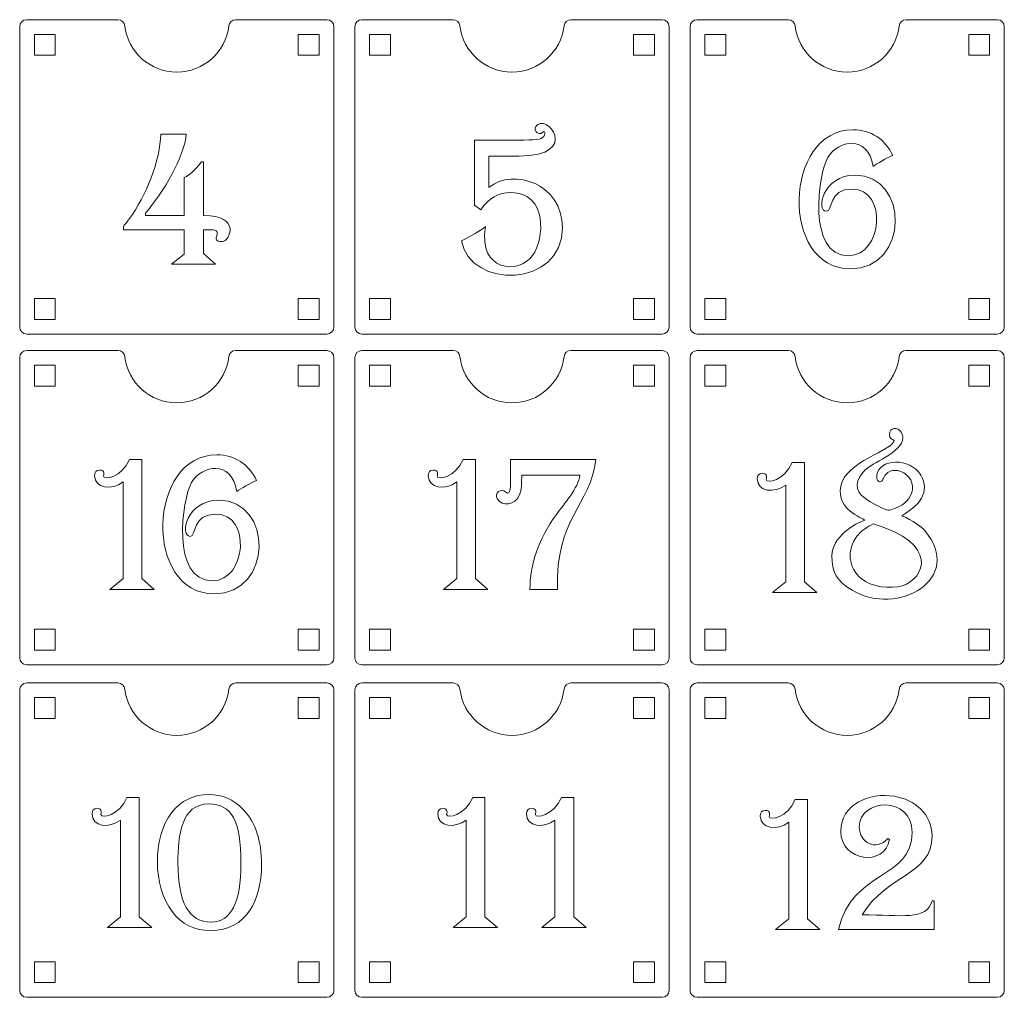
# Model space of a CAD drawing. Header units: millimetres. Extents: x -509 to 694, y -721 to 562.
# Tile 35 of 35: x 235 to 376, y 423 to 562. Entities that reach past the tile are written whole.
import ezdxf

# ---------------------------------------------------------------- set-up
doc = ezdxf.new("R2010")
doc.units = ezdxf.units.MM
doc.header["$MEASUREMENT"] = 0
doc.layers.add('Layer 1', color=7, linetype='Continuous')

msp = doc.modelspace()

# ---------------------------------------------------------------- linework, layer by layer
at = {"layer": 'Layer 1', "color": 250, "lineweight": 9}
for points, knots in [([(266.1609, 562.4855), (265.6513, 562.4855), (265.2271, 562.1083), (265.1678, 561.602), (264.7309, 557.8764), (261.5625, 554.9855), (257.7193, 554.9855), (253.8761, 554.9855), (250.7079, 557.8763), (250.2708, 561.602), (250.2114, 562.1083), (249.7874, 562.4855), (249.2777, 562.4855), (249.2777, 562.4855), (236.2194, 562.4855), (236.2194, 562.4855), (235.6691, 562.4855), (235.2194, 562.0358), (235.2194, 561.4855), (235.2194, 561.4855), (235.2194, 518.4855), (235.2194, 518.4855), (235.2194, 517.9352), (235.6686, 517.4855), (236.2194, 517.4855), (236.2194, 517.4855), (279.2193, 517.4855), (279.2193, 517.4855), (279.7701, 517.4855), (280.2193, 517.9347), (280.2193, 518.4855), (280.2193, 518.4855), (280.2193, 561.4855), (280.2193, 561.4855), (280.2193, 562.0363), (279.7694, 562.4855), (279.2193, 562.4855), (279.2193, 562.4855), (266.1609, 562.4855), (266.1609, 562.4855)], [0, 0, 0, 0, 0.07692308, 0.07692308, 0.07692308, 0.15384615, 0.15384615, 0.15384615, 0.23076923, 0.23076923, 0.23076923, 0.30769231, 0.30769231, 0.30769231, 0.38461538, 0.38461538, 0.38461538, 0.46153846, 0.46153846, 0.46153846, 0.53846154, 0.53846154, 0.53846154, 0.61538462, 0.61538462, 0.61538462, 0.69230769, 0.69230769, 0.69230769, 0.76923077, 0.76923077, 0.76923077, 0.84615385, 0.84615385, 0.84615385, 0.92307692, 0.92307692, 0.92307692, 1, 1, 1, 1]), ([(314.1608, 562.4855), (313.6512, 562.4855), (313.227, 562.1083), (313.1677, 561.602), (312.7308, 557.8764), (309.5624, 554.9855), (305.7192, 554.9855), (301.876, 554.9855), (298.7078, 557.8763), (298.2707, 561.602), (298.2113, 562.1083), (297.7873, 562.4855), (297.2776, 562.4855), (297.2776, 562.4855), (284.2193, 562.4855), (284.2193, 562.4855), (283.669, 562.4855), (283.2193, 562.0358), (283.2193, 561.4855), (283.2193, 561.4855), (283.2193, 518.4855), (283.2193, 518.4855), (283.2193, 517.9352), (283.6685, 517.4855), (284.2193, 517.4855), (284.2193, 517.4855), (327.2192, 517.4855), (327.2192, 517.4855), (327.77, 517.4855), (328.2192, 517.9347), (328.2192, 518.4855), (328.2192, 518.4855), (328.2192, 561.4855), (328.2192, 561.4855), (328.2192, 562.0363), (327.7693, 562.4855), (327.2192, 562.4855), (327.2192, 562.4855), (314.1608, 562.4855), (314.1608, 562.4855)], [0, 0, 0, 0, 0.07692308, 0.07692308, 0.07692308, 0.15384615, 0.15384615, 0.15384615, 0.23076923, 0.23076923, 0.23076923, 0.30769231, 0.30769231, 0.30769231, 0.38461538, 0.38461538, 0.38461538, 0.46153846, 0.46153846, 0.46153846, 0.53846154, 0.53846154, 0.53846154, 0.61538462, 0.61538462, 0.61538462, 0.69230769, 0.69230769, 0.69230769, 0.76923077, 0.76923077, 0.76923077, 0.84615385, 0.84615385, 0.84615385, 0.92307692, 0.92307692, 0.92307692, 1, 1, 1, 1]), ([(362.1607, 562.4855), (361.6511, 562.4855), (361.2269, 562.1083), (361.1676, 561.602), (360.7307, 557.8764), (357.5623, 554.9855), (353.7191, 554.9855), (349.8759, 554.9855), (346.7077, 557.8763), (346.2706, 561.602), (346.2112, 562.1083), (345.7872, 562.4855), (345.2775, 562.4855), (345.2775, 562.4855), (332.2192, 562.4855), (332.2192, 562.4855), (331.6689, 562.4855), (331.2192, 562.0358), (331.2192, 561.4855), (331.2192, 561.4855), (331.2192, 518.4855), (331.2192, 518.4855), (331.2192, 517.9352), (331.6684, 517.4855), (332.2192, 517.4855), (332.2192, 517.4855), (375.2191, 517.4855), (375.2191, 517.4855), (375.7699, 517.4855), (376.2191, 517.9347), (376.2191, 518.4855), (376.2191, 518.4855), (376.2191, 561.4855), (376.2191, 561.4855), (376.2191, 562.0363), (375.7692, 562.4855), (375.2191, 562.4855), (375.2191, 562.4855), (362.1607, 562.4855), (362.1607, 562.4855)], [0, 0, 0, 0, 0.07692308, 0.07692308, 0.07692308, 0.15384615, 0.15384615, 0.15384615, 0.23076923, 0.23076923, 0.23076923, 0.30769231, 0.30769231, 0.30769231, 0.38461538, 0.38461538, 0.38461538, 0.46153846, 0.46153846, 0.46153846, 0.53846154, 0.53846154, 0.53846154, 0.61538462, 0.61538462, 0.61538462, 0.69230769, 0.69230769, 0.69230769, 0.76923077, 0.76923077, 0.76923077, 0.84615385, 0.84615385, 0.84615385, 0.92307692, 0.92307692, 0.92307692, 1, 1, 1, 1]), ([(237.3194, 557.3855), (237.3194, 557.3855), (237.3194, 560.3855), (237.3194, 560.3855), (237.3194, 560.3855), (240.3194, 560.3855), (240.3194, 560.3855), (240.3194, 560.3855), (240.3194, 557.3855), (240.3194, 557.3855), (240.3194, 557.3855), (237.3194, 557.3855), (237.3194, 557.3855)], [0, 0, 0, 0, 0.25, 0.25, 0.25, 0.5, 0.5, 0.5, 0.75, 0.75, 0.75, 1, 1, 1, 1]), ([(278.1194, 557.3855), (278.1194, 557.3855), (278.1194, 560.3855), (278.1194, 560.3855), (278.1194, 560.3855), (275.1194, 560.3855), (275.1194, 560.3855), (275.1194, 560.3855), (275.1194, 557.3855), (275.1194, 557.3855), (275.1194, 557.3855), (278.1194, 557.3855), (278.1194, 557.3855)], [0, 0, 0, 0, 0.25, 0.25, 0.25, 0.5, 0.5, 0.5, 0.75, 0.75, 0.75, 1, 1, 1, 1]), ([(285.3193, 557.3855), (285.3193, 557.3855), (285.3193, 560.3855), (285.3193, 560.3855), (285.3193, 560.3855), (288.3193, 560.3855), (288.3193, 560.3855), (288.3193, 560.3855), (288.3193, 557.3855), (288.3193, 557.3855), (288.3193, 557.3855), (285.3193, 557.3855), (285.3193, 557.3855)], [0, 0, 0, 0, 0.25, 0.25, 0.25, 0.5, 0.5, 0.5, 0.75, 0.75, 0.75, 1, 1, 1, 1]), ([(326.1193, 557.3855), (326.1193, 557.3855), (326.1193, 560.3855), (326.1193, 560.3855), (326.1193, 560.3855), (323.1193, 560.3855), (323.1193, 560.3855), (323.1193, 560.3855), (323.1193, 557.3855), (323.1193, 557.3855), (323.1193, 557.3855), (326.1193, 557.3855), (326.1193, 557.3855)], [0, 0, 0, 0, 0.25, 0.25, 0.25, 0.5, 0.5, 0.5, 0.75, 0.75, 0.75, 1, 1, 1, 1]), ([(333.3192, 557.3855), (333.3192, 557.3855), (333.3192, 560.3855), (333.3192, 560.3855), (333.3192, 560.3855), (336.3192, 560.3855), (336.3192, 560.3855), (336.3192, 560.3855), (336.3192, 557.3855), (336.3192, 557.3855), (336.3192, 557.3855), (333.3192, 557.3855), (333.3192, 557.3855)], [0, 0, 0, 0, 0.25, 0.25, 0.25, 0.5, 0.5, 0.5, 0.75, 0.75, 0.75, 1, 1, 1, 1]), ([(374.1192, 557.3855), (374.1192, 557.3855), (374.1192, 560.3855), (374.1192, 560.3855), (374.1192, 560.3855), (371.1192, 560.3855), (371.1192, 560.3855), (371.1192, 560.3855), (371.1192, 557.3855), (371.1192, 557.3855), (371.1192, 557.3855), (374.1192, 557.3855), (374.1192, 557.3855)], [0, 0, 0, 0, 0.25, 0.25, 0.25, 0.5, 0.5, 0.5, 0.75, 0.75, 0.75, 1, 1, 1, 1]), ([(237.3194, 519.5855), (237.3194, 519.5855), (237.3194, 522.5855), (237.3194, 522.5855), (237.3194, 522.5855), (240.3194, 522.5855), (240.3194, 522.5855), (240.3194, 522.5855), (240.3194, 519.5855), (240.3194, 519.5855), (240.3194, 519.5855), (237.3194, 519.5855), (237.3194, 519.5855)], [0, 0, 0, 0, 0.25, 0.25, 0.25, 0.5, 0.5, 0.5, 0.75, 0.75, 0.75, 1, 1, 1, 1]), ([(278.1194, 519.5855), (278.1194, 519.5855), (278.1194, 522.5855), (278.1194, 522.5855), (278.1194, 522.5855), (275.1194, 522.5855), (275.1194, 522.5855), (275.1194, 522.5855), (275.1194, 519.5855), (275.1194, 519.5855), (275.1194, 519.5855), (278.1194, 519.5855), (278.1194, 519.5855)], [0, 0, 0, 0, 0.25, 0.25, 0.25, 0.5, 0.5, 0.5, 0.75, 0.75, 0.75, 1, 1, 1, 1]), ([(285.3193, 519.5855), (285.3193, 519.5855), (285.3193, 522.5855), (285.3193, 522.5855), (285.3193, 522.5855), (288.3193, 522.5855), (288.3193, 522.5855), (288.3193, 522.5855), (288.3193, 519.5855), (288.3193, 519.5855), (288.3193, 519.5855), (285.3193, 519.5855), (285.3193, 519.5855)], [0, 0, 0, 0, 0.25, 0.25, 0.25, 0.5, 0.5, 0.5, 0.75, 0.75, 0.75, 1, 1, 1, 1]), ([(326.1193, 519.5855), (326.1193, 519.5855), (326.1193, 522.5855), (326.1193, 522.5855), (326.1193, 522.5855), (323.1193, 522.5855), (323.1193, 522.5855), (323.1193, 522.5855), (323.1193, 519.5855), (323.1193, 519.5855), (323.1193, 519.5855), (326.1193, 519.5855), (326.1193, 519.5855)], [0, 0, 0, 0, 0.25, 0.25, 0.25, 0.5, 0.5, 0.5, 0.75, 0.75, 0.75, 1, 1, 1, 1]), ([(333.3192, 519.5855), (333.3192, 519.5855), (333.3192, 522.5855), (333.3192, 522.5855), (333.3192, 522.5855), (336.3192, 522.5855), (336.3192, 522.5855), (336.3192, 522.5855), (336.3192, 519.5855), (336.3192, 519.5855), (336.3192, 519.5855), (333.3192, 519.5855), (333.3192, 519.5855)], [0, 0, 0, 0, 0.25, 0.25, 0.25, 0.5, 0.5, 0.5, 0.75, 0.75, 0.75, 1, 1, 1, 1]), ([(374.1192, 519.5855), (374.1192, 519.5855), (374.1192, 522.5855), (374.1192, 522.5855), (374.1192, 522.5855), (371.1192, 522.5855), (371.1192, 522.5855), (371.1192, 522.5855), (371.1192, 519.5855), (371.1192, 519.5855), (371.1192, 519.5855), (374.1192, 519.5855), (374.1192, 519.5855)], [0, 0, 0, 0, 0.25, 0.25, 0.25, 0.5, 0.5, 0.5, 0.75, 0.75, 0.75, 1, 1, 1, 1]), ([(266.1609, 515.1326), (265.6513, 515.1326), (265.2271, 514.7553), (265.1678, 514.2491), (264.7309, 510.5235), (261.5625, 507.6326), (257.7193, 507.6326), (253.8761, 507.6326), (250.7079, 510.5234), (250.2708, 514.2491), (250.2114, 514.7554), (249.7874, 515.1326), (249.2777, 515.1326), (249.2777, 515.1326), (236.2194, 515.1326), (236.2194, 515.1326), (235.6691, 515.1326), (235.2194, 514.6829), (235.2194, 514.1326), (235.2194, 514.1326), (235.2194, 471.1326), (235.2194, 471.1326), (235.2194, 470.5823), (235.6686, 470.1326), (236.2194, 470.1326), (236.2194, 470.1326), (279.2193, 470.1326), (279.2193, 470.1326), (279.7701, 470.1326), (280.2193, 470.5818), (280.2193, 471.1326), (280.2193, 471.1326), (280.2193, 514.1326), (280.2193, 514.1326), (280.2193, 514.6834), (279.7694, 515.1326), (279.2193, 515.1326), (279.2193, 515.1326), (266.1609, 515.1326), (266.1609, 515.1326)], [0, 0, 0, 0, 0.07692308, 0.07692308, 0.07692308, 0.15384615, 0.15384615, 0.15384615, 0.23076923, 0.23076923, 0.23076923, 0.30769231, 0.30769231, 0.30769231, 0.38461538, 0.38461538, 0.38461538, 0.46153846, 0.46153846, 0.46153846, 0.53846154, 0.53846154, 0.53846154, 0.61538462, 0.61538462, 0.61538462, 0.69230769, 0.69230769, 0.69230769, 0.76923077, 0.76923077, 0.76923077, 0.84615385, 0.84615385, 0.84615385, 0.92307692, 0.92307692, 0.92307692, 1, 1, 1, 1]), ([(314.1608, 515.1326), (313.6512, 515.1326), (313.227, 514.7553), (313.1677, 514.2491), (312.7308, 510.5235), (309.5624, 507.6326), (305.7192, 507.6326), (301.876, 507.6326), (298.7078, 510.5234), (298.2707, 514.2491), (298.2113, 514.7554), (297.7873, 515.1326), (297.2776, 515.1326), (297.2776, 515.1326), (284.2193, 515.1326), (284.2193, 515.1326), (283.669, 515.1326), (283.2193, 514.6829), (283.2193, 514.1326), (283.2193, 514.1326), (283.2193, 471.1326), (283.2193, 471.1326), (283.2193, 470.5823), (283.6685, 470.1326), (284.2193, 470.1326), (284.2193, 470.1326), (327.2192, 470.1326), (327.2192, 470.1326), (327.77, 470.1326), (328.2192, 470.5818), (328.2192, 471.1326), (328.2192, 471.1326), (328.2192, 514.1326), (328.2192, 514.1326), (328.2192, 514.6834), (327.7693, 515.1326), (327.2192, 515.1326), (327.2192, 515.1326), (314.1608, 515.1326), (314.1608, 515.1326)], [0, 0, 0, 0, 0.07692308, 0.07692308, 0.07692308, 0.15384615, 0.15384615, 0.15384615, 0.23076923, 0.23076923, 0.23076923, 0.30769231, 0.30769231, 0.30769231, 0.38461538, 0.38461538, 0.38461538, 0.46153846, 0.46153846, 0.46153846, 0.53846154, 0.53846154, 0.53846154, 0.61538462, 0.61538462, 0.61538462, 0.69230769, 0.69230769, 0.69230769, 0.76923077, 0.76923077, 0.76923077, 0.84615385, 0.84615385, 0.84615385, 0.92307692, 0.92307692, 0.92307692, 1, 1, 1, 1]), ([(362.1607, 515.1326), (361.6511, 515.1326), (361.2269, 514.7553), (361.1676, 514.2491), (360.7307, 510.5235), (357.5623, 507.6326), (353.7191, 507.6326), (349.8759, 507.6326), (346.7077, 510.5234), (346.2706, 514.2491), (346.2112, 514.7554), (345.7872, 515.1326), (345.2775, 515.1326), (345.2775, 515.1326), (332.2192, 515.1326), (332.2192, 515.1326), (331.6689, 515.1326), (331.2192, 514.6829), (331.2192, 514.1326), (331.2192, 514.1326), (331.2192, 471.1326), (331.2192, 471.1326), (331.2192, 470.5823), (331.6684, 470.1326), (332.2192, 470.1326), (332.2192, 470.1326), (375.2191, 470.1326), (375.2191, 470.1326), (375.7699, 470.1326), (376.2191, 470.5818), (376.2191, 471.1326), (376.2191, 471.1326), (376.2191, 514.1326), (376.2191, 514.1326), (376.2191, 514.6834), (375.7692, 515.1326), (375.2191, 515.1326), (375.2191, 515.1326), (362.1607, 515.1326), (362.1607, 515.1326)], [0, 0, 0, 0, 0.07692308, 0.07692308, 0.07692308, 0.15384615, 0.15384615, 0.15384615, 0.23076923, 0.23076923, 0.23076923, 0.30769231, 0.30769231, 0.30769231, 0.38461538, 0.38461538, 0.38461538, 0.46153846, 0.46153846, 0.46153846, 0.53846154, 0.53846154, 0.53846154, 0.61538462, 0.61538462, 0.61538462, 0.69230769, 0.69230769, 0.69230769, 0.76923077, 0.76923077, 0.76923077, 0.84615385, 0.84615385, 0.84615385, 0.92307692, 0.92307692, 0.92307692, 1, 1, 1, 1]), ([(237.3194, 510.0326), (237.3194, 510.0326), (237.3194, 513.0326), (237.3194, 513.0326), (237.3194, 513.0326), (240.3194, 513.0326), (240.3194, 513.0326), (240.3194, 513.0326), (240.3194, 510.0326), (240.3194, 510.0326), (240.3194, 510.0326), (237.3194, 510.0326), (237.3194, 510.0326)], [0, 0, 0, 0, 0.25, 0.25, 0.25, 0.5, 0.5, 0.5, 0.75, 0.75, 0.75, 1, 1, 1, 1]), ([(278.1194, 510.0326), (278.1194, 510.0326), (278.1194, 513.0326), (278.1194, 513.0326), (278.1194, 513.0326), (275.1194, 513.0326), (275.1194, 513.0326), (275.1194, 513.0326), (275.1194, 510.0326), (275.1194, 510.0326), (275.1194, 510.0326), (278.1194, 510.0326), (278.1194, 510.0326)], [0, 0, 0, 0, 0.25, 0.25, 0.25, 0.5, 0.5, 0.5, 0.75, 0.75, 0.75, 1, 1, 1, 1]), ([(285.3193, 510.0326), (285.3193, 510.0326), (285.3193, 513.0326), (285.3193, 513.0326), (285.3193, 513.0326), (288.3193, 513.0326), (288.3193, 513.0326), (288.3193, 513.0326), (288.3193, 510.0326), (288.3193, 510.0326), (288.3193, 510.0326), (285.3193, 510.0326), (285.3193, 510.0326)], [0, 0, 0, 0, 0.25, 0.25, 0.25, 0.5, 0.5, 0.5, 0.75, 0.75, 0.75, 1, 1, 1, 1]), ([(326.1193, 510.0326), (326.1193, 510.0326), (326.1193, 513.0326), (326.1193, 513.0326), (326.1193, 513.0326), (323.1193, 513.0326), (323.1193, 513.0326), (323.1193, 513.0326), (323.1193, 510.0326), (323.1193, 510.0326), (323.1193, 510.0326), (326.1193, 510.0326), (326.1193, 510.0326)], [0, 0, 0, 0, 0.25, 0.25, 0.25, 0.5, 0.5, 0.5, 0.75, 0.75, 0.75, 1, 1, 1, 1]), ([(333.3192, 510.0326), (333.3192, 510.0326), (333.3192, 513.0326), (333.3192, 513.0326), (333.3192, 513.0326), (336.3192, 513.0326), (336.3192, 513.0326), (336.3192, 513.0326), (336.3192, 510.0326), (336.3192, 510.0326), (336.3192, 510.0326), (333.3192, 510.0326), (333.3192, 510.0326)], [0, 0, 0, 0, 0.25, 0.25, 0.25, 0.5, 0.5, 0.5, 0.75, 0.75, 0.75, 1, 1, 1, 1]), ([(374.1192, 510.0326), (374.1192, 510.0326), (374.1192, 513.0326), (374.1192, 513.0326), (374.1192, 513.0326), (371.1192, 513.0326), (371.1192, 513.0326), (371.1192, 513.0326), (371.1192, 510.0326), (371.1192, 510.0326), (371.1192, 510.0326), (374.1192, 510.0326), (374.1192, 510.0326)], [0, 0, 0, 0, 0.25, 0.25, 0.25, 0.5, 0.5, 0.5, 0.75, 0.75, 0.75, 1, 1, 1, 1]), ([(237.3194, 472.2326), (237.3194, 472.2326), (237.3194, 475.2326), (237.3194, 475.2326), (237.3194, 475.2326), (240.3194, 475.2326), (240.3194, 475.2326), (240.3194, 475.2326), (240.3194, 472.2326), (240.3194, 472.2326), (240.3194, 472.2326), (237.3194, 472.2326), (237.3194, 472.2326)], [0, 0, 0, 0, 0.25, 0.25, 0.25, 0.5, 0.5, 0.5, 0.75, 0.75, 0.75, 1, 1, 1, 1]), ([(278.1194, 472.2326), (278.1194, 472.2326), (278.1194, 475.2326), (278.1194, 475.2326), (278.1194, 475.2326), (275.1194, 475.2326), (275.1194, 475.2326), (275.1194, 475.2326), (275.1194, 472.2326), (275.1194, 472.2326), (275.1194, 472.2326), (278.1194, 472.2326), (278.1194, 472.2326)], [0, 0, 0, 0, 0.25, 0.25, 0.25, 0.5, 0.5, 0.5, 0.75, 0.75, 0.75, 1, 1, 1, 1]), ([(285.3193, 472.2326), (285.3193, 472.2326), (285.3193, 475.2326), (285.3193, 475.2326), (285.3193, 475.2326), (288.3193, 475.2326), (288.3193, 475.2326), (288.3193, 475.2326), (288.3193, 472.2326), (288.3193, 472.2326), (288.3193, 472.2326), (285.3193, 472.2326), (285.3193, 472.2326)], [0, 0, 0, 0, 0.25, 0.25, 0.25, 0.5, 0.5, 0.5, 0.75, 0.75, 0.75, 1, 1, 1, 1]), ([(326.1193, 472.2326), (326.1193, 472.2326), (326.1193, 475.2326), (326.1193, 475.2326), (326.1193, 475.2326), (323.1193, 475.2326), (323.1193, 475.2326), (323.1193, 475.2326), (323.1193, 472.2326), (323.1193, 472.2326), (323.1193, 472.2326), (326.1193, 472.2326), (326.1193, 472.2326)], [0, 0, 0, 0, 0.25, 0.25, 0.25, 0.5, 0.5, 0.5, 0.75, 0.75, 0.75, 1, 1, 1, 1]), ([(333.3192, 472.2326), (333.3192, 472.2326), (333.3192, 475.2326), (333.3192, 475.2326), (333.3192, 475.2326), (336.3192, 475.2326), (336.3192, 475.2326), (336.3192, 475.2326), (336.3192, 472.2326), (336.3192, 472.2326), (336.3192, 472.2326), (333.3192, 472.2326), (333.3192, 472.2326)], [0, 0, 0, 0, 0.25, 0.25, 0.25, 0.5, 0.5, 0.5, 0.75, 0.75, 0.75, 1, 1, 1, 1]), ([(374.1192, 472.2326), (374.1192, 472.2326), (374.1192, 475.2326), (374.1192, 475.2326), (374.1192, 475.2326), (371.1192, 475.2326), (371.1192, 475.2326), (371.1192, 475.2326), (371.1192, 472.2326), (371.1192, 472.2326), (371.1192, 472.2326), (374.1192, 472.2326), (374.1192, 472.2326)], [0, 0, 0, 0, 0.25, 0.25, 0.25, 0.5, 0.5, 0.5, 0.75, 0.75, 0.75, 1, 1, 1, 1]), ([(266.1609, 467.5326), (265.6513, 467.5326), (265.2271, 467.1553), (265.1678, 466.6491), (264.7309, 462.9235), (261.5625, 460.0326), (257.7193, 460.0326), (253.8761, 460.0326), (250.7079, 462.9234), (250.2708, 466.6491), (250.2114, 467.1554), (249.7874, 467.5326), (249.2777, 467.5326), (249.2777, 467.5326), (236.2194, 467.5326), (236.2194, 467.5326), (235.6691, 467.5326), (235.2194, 467.0829), (235.2194, 466.5326), (235.2194, 466.5326), (235.2194, 423.5326), (235.2194, 423.5326), (235.2194, 422.9823), (235.6686, 422.5326), (236.2194, 422.5326), (236.2194, 422.5326), (279.2193, 422.5326), (279.2193, 422.5326), (279.7701, 422.5326), (280.2193, 422.9818), (280.2193, 423.5326), (280.2193, 423.5326), (280.2193, 466.5326), (280.2193, 466.5326), (280.2193, 467.0834), (279.7694, 467.5326), (279.2193, 467.5326), (279.2193, 467.5326), (266.1609, 467.5326), (266.1609, 467.5326)], [0, 0, 0, 0, 0.07692308, 0.07692308, 0.07692308, 0.15384615, 0.15384615, 0.15384615, 0.23076923, 0.23076923, 0.23076923, 0.30769231, 0.30769231, 0.30769231, 0.38461538, 0.38461538, 0.38461538, 0.46153846, 0.46153846, 0.46153846, 0.53846154, 0.53846154, 0.53846154, 0.61538462, 0.61538462, 0.61538462, 0.69230769, 0.69230769, 0.69230769, 0.76923077, 0.76923077, 0.76923077, 0.84615385, 0.84615385, 0.84615385, 0.92307692, 0.92307692, 0.92307692, 1, 1, 1, 1]), ([(314.1608, 467.5326), (313.6512, 467.5326), (313.227, 467.1553), (313.1677, 466.6491), (312.7308, 462.9235), (309.5624, 460.0326), (305.7192, 460.0326), (301.876, 460.0326), (298.7078, 462.9234), (298.2707, 466.6491), (298.2113, 467.1554), (297.7873, 467.5326), (297.2776, 467.5326), (297.2776, 467.5326), (284.2193, 467.5326), (284.2193, 467.5326), (283.669, 467.5326), (283.2193, 467.0829), (283.2193, 466.5326), (283.2193, 466.5326), (283.2193, 423.5326), (283.2193, 423.5326), (283.2193, 422.9823), (283.6685, 422.5326), (284.2193, 422.5326), (284.2193, 422.5326), (327.2192, 422.5326), (327.2192, 422.5326), (327.77, 422.5326), (328.2192, 422.9818), (328.2192, 423.5326), (328.2192, 423.5326), (328.2192, 466.5326), (328.2192, 466.5326), (328.2192, 467.0834), (327.7693, 467.5326), (327.2192, 467.5326), (327.2192, 467.5326), (314.1608, 467.5326), (314.1608, 467.5326)], [0, 0, 0, 0, 0.07692308, 0.07692308, 0.07692308, 0.15384615, 0.15384615, 0.15384615, 0.23076923, 0.23076923, 0.23076923, 0.30769231, 0.30769231, 0.30769231, 0.38461538, 0.38461538, 0.38461538, 0.46153846, 0.46153846, 0.46153846, 0.53846154, 0.53846154, 0.53846154, 0.61538462, 0.61538462, 0.61538462, 0.69230769, 0.69230769, 0.69230769, 0.76923077, 0.76923077, 0.76923077, 0.84615385, 0.84615385, 0.84615385, 0.92307692, 0.92307692, 0.92307692, 1, 1, 1, 1]), ([(362.1607, 467.5326), (361.6511, 467.5326), (361.2269, 467.1553), (361.1676, 466.6491), (360.7307, 462.9235), (357.5623, 460.0326), (353.7191, 460.0326), (349.8759, 460.0326), (346.7077, 462.9234), (346.2706, 466.6491), (346.2112, 467.1554), (345.7872, 467.5326), (345.2775, 467.5326), (345.2775, 467.5326), (332.2192, 467.5326), (332.2192, 467.5326), (331.6689, 467.5326), (331.2192, 467.0829), (331.2192, 466.5326), (331.2192, 466.5326), (331.2192, 423.5326), (331.2192, 423.5326), (331.2192, 422.9823), (331.6684, 422.5326), (332.2192, 422.5326), (332.2192, 422.5326), (375.2191, 422.5326), (375.2191, 422.5326), (375.7699, 422.5326), (376.2191, 422.9818), (376.2191, 423.5326), (376.2191, 423.5326), (376.2191, 466.5326), (376.2191, 466.5326), (376.2191, 467.0834), (375.7692, 467.5326), (375.2191, 467.5326), (375.2191, 467.5326), (362.1607, 467.5326), (362.1607, 467.5326)], [0, 0, 0, 0, 0.07692308, 0.07692308, 0.07692308, 0.15384615, 0.15384615, 0.15384615, 0.23076923, 0.23076923, 0.23076923, 0.30769231, 0.30769231, 0.30769231, 0.38461538, 0.38461538, 0.38461538, 0.46153846, 0.46153846, 0.46153846, 0.53846154, 0.53846154, 0.53846154, 0.61538462, 0.61538462, 0.61538462, 0.69230769, 0.69230769, 0.69230769, 0.76923077, 0.76923077, 0.76923077, 0.84615385, 0.84615385, 0.84615385, 0.92307692, 0.92307692, 0.92307692, 1, 1, 1, 1]), ([(237.3194, 462.4326), (237.3194, 462.4326), (237.3194, 465.4326), (237.3194, 465.4326), (237.3194, 465.4326), (240.3194, 465.4326), (240.3194, 465.4326), (240.3194, 465.4326), (240.3194, 462.4326), (240.3194, 462.4326), (240.3194, 462.4326), (237.3194, 462.4326), (237.3194, 462.4326)], [0, 0, 0, 0, 0.25, 0.25, 0.25, 0.5, 0.5, 0.5, 0.75, 0.75, 0.75, 1, 1, 1, 1]), ([(278.1194, 462.4326), (278.1194, 462.4326), (278.1194, 465.4326), (278.1194, 465.4326), (278.1194, 465.4326), (275.1194, 465.4326), (275.1194, 465.4326), (275.1194, 465.4326), (275.1194, 462.4326), (275.1194, 462.4326), (275.1194, 462.4326), (278.1194, 462.4326), (278.1194, 462.4326)], [0, 0, 0, 0, 0.25, 0.25, 0.25, 0.5, 0.5, 0.5, 0.75, 0.75, 0.75, 1, 1, 1, 1]), ([(285.3193, 462.4326), (285.3193, 462.4326), (285.3193, 465.4326), (285.3193, 465.4326), (285.3193, 465.4326), (288.3193, 465.4326), (288.3193, 465.4326), (288.3193, 465.4326), (288.3193, 462.4326), (288.3193, 462.4326), (288.3193, 462.4326), (285.3193, 462.4326), (285.3193, 462.4326)], [0, 0, 0, 0, 0.25, 0.25, 0.25, 0.5, 0.5, 0.5, 0.75, 0.75, 0.75, 1, 1, 1, 1]), ([(326.1193, 462.4326), (326.1193, 462.4326), (326.1193, 465.4326), (326.1193, 465.4326), (326.1193, 465.4326), (323.1193, 465.4326), (323.1193, 465.4326), (323.1193, 465.4326), (323.1193, 462.4326), (323.1193, 462.4326), (323.1193, 462.4326), (326.1193, 462.4326), (326.1193, 462.4326)], [0, 0, 0, 0, 0.25, 0.25, 0.25, 0.5, 0.5, 0.5, 0.75, 0.75, 0.75, 1, 1, 1, 1]), ([(333.3192, 462.4326), (333.3192, 462.4326), (333.3192, 465.4326), (333.3192, 465.4326), (333.3192, 465.4326), (336.3192, 465.4326), (336.3192, 465.4326), (336.3192, 465.4326), (336.3192, 462.4326), (336.3192, 462.4326), (336.3192, 462.4326), (333.3192, 462.4326), (333.3192, 462.4326)], [0, 0, 0, 0, 0.25, 0.25, 0.25, 0.5, 0.5, 0.5, 0.75, 0.75, 0.75, 1, 1, 1, 1]), ([(374.1192, 462.4326), (374.1192, 462.4326), (374.1192, 465.4326), (374.1192, 465.4326), (374.1192, 465.4326), (371.1192, 465.4326), (371.1192, 465.4326), (371.1192, 465.4326), (371.1192, 462.4326), (371.1192, 462.4326), (371.1192, 462.4326), (374.1192, 462.4326), (374.1192, 462.4326)], [0, 0, 0, 0, 0.25, 0.25, 0.25, 0.5, 0.5, 0.5, 0.75, 0.75, 0.75, 1, 1, 1, 1]), ([(237.3194, 424.6326), (237.3194, 424.6326), (237.3194, 427.6326), (237.3194, 427.6326), (237.3194, 427.6326), (240.3194, 427.6326), (240.3194, 427.6326), (240.3194, 427.6326), (240.3194, 424.6326), (240.3194, 424.6326), (240.3194, 424.6326), (237.3194, 424.6326), (237.3194, 424.6326)], [0, 0, 0, 0, 0.25, 0.25, 0.25, 0.5, 0.5, 0.5, 0.75, 0.75, 0.75, 1, 1, 1, 1]), ([(278.1194, 424.6326), (278.1194, 424.6326), (278.1194, 427.6326), (278.1194, 427.6326), (278.1194, 427.6326), (275.1194, 427.6326), (275.1194, 427.6326), (275.1194, 427.6326), (275.1194, 424.6326), (275.1194, 424.6326), (275.1194, 424.6326), (278.1194, 424.6326), (278.1194, 424.6326)], [0, 0, 0, 0, 0.25, 0.25, 0.25, 0.5, 0.5, 0.5, 0.75, 0.75, 0.75, 1, 1, 1, 1]), ([(285.3193, 424.6326), (285.3193, 424.6326), (285.3193, 427.6326), (285.3193, 427.6326), (285.3193, 427.6326), (288.3193, 427.6326), (288.3193, 427.6326), (288.3193, 427.6326), (288.3193, 424.6326), (288.3193, 424.6326), (288.3193, 424.6326), (285.3193, 424.6326), (285.3193, 424.6326)], [0, 0, 0, 0, 0.25, 0.25, 0.25, 0.5, 0.5, 0.5, 0.75, 0.75, 0.75, 1, 1, 1, 1]), ([(326.1193, 424.6326), (326.1193, 424.6326), (326.1193, 427.6326), (326.1193, 427.6326), (326.1193, 427.6326), (323.1193, 427.6326), (323.1193, 427.6326), (323.1193, 427.6326), (323.1193, 424.6326), (323.1193, 424.6326), (323.1193, 424.6326), (326.1193, 424.6326), (326.1193, 424.6326)], [0, 0, 0, 0, 0.25, 0.25, 0.25, 0.5, 0.5, 0.5, 0.75, 0.75, 0.75, 1, 1, 1, 1]), ([(333.3192, 424.6326), (333.3192, 424.6326), (333.3192, 427.6326), (333.3192, 427.6326), (333.3192, 427.6326), (336.3192, 427.6326), (336.3192, 427.6326), (336.3192, 427.6326), (336.3192, 424.6326), (336.3192, 424.6326), (336.3192, 424.6326), (333.3192, 424.6326), (333.3192, 424.6326)], [0, 0, 0, 0, 0.25, 0.25, 0.25, 0.5, 0.5, 0.5, 0.75, 0.75, 0.75, 1, 1, 1, 1]), ([(374.1192, 424.6326), (374.1192, 424.6326), (374.1192, 427.6326), (374.1192, 427.6326), (374.1192, 427.6326), (371.1192, 427.6326), (371.1192, 427.6326), (371.1192, 427.6326), (371.1192, 424.6326), (371.1192, 424.6326), (371.1192, 424.6326), (374.1192, 424.6326), (374.1192, 424.6326)], [0, 0, 0, 0, 0.25, 0.25, 0.25, 0.5, 0.5, 0.5, 0.75, 0.75, 0.75, 1, 1, 1, 1])]:
    msp.add_open_spline(points, degree=3, knots=knots, dxfattribs=at)
at = {"layer": 'Layer 1', "color": 124, "lineweight": 9}
for points, knots in [([(312.9439, 532.7298), (312.9439, 524.0175), (299.6657, 523.9483), (298.4946, 530.8143), (300.094, 531.656), (300.9899, 532.1044), (301.9234, 532.8605), (300.8088, 526.4065), (306.6942, 525.9836), (308.6755, 528.7178), (310.3642, 531.0482), (310.8476, 537.736), (305.5634, 537.736), (303.7937, 537.736), (302.3659, 536.983), (301.2799, 535.2887), (301.2799, 535.2887), (300.3347, 535.9229), (300.3347, 535.9229), (300.3347, 535.9229), (300.3347, 545.2535), (300.3347, 545.2535), (301.2282, 545.2535), (308.9408, 545.0846), (309.8744, 545.4647), (310.5225, 545.7285), (310.6125, 546.811), (310.1559, 546.3747), (309.5359, 545.7821), (308.7477, 546.6395), (309.1201, 547.1845), (310.6297, 549.394), (315.7325, 542.9609), (306.6997, 542.9609), (306.6997, 542.9609), (302.3948, 542.9609), (302.3948, 542.9609), (302.3948, 542.9609), (302.3948, 538.4722), (302.3948, 538.4722), (305.9859, 541.3302), (312.9439, 538.9791), (312.9439, 532.7298)], [0, 0, 0, 0, 0.07142857, 0.07142857, 0.07142857, 0.14285714, 0.14285714, 0.14285714, 0.21428571, 0.21428571, 0.21428571, 0.28571429, 0.28571429, 0.28571429, 0.35714286, 0.35714286, 0.35714286, 0.42857143, 0.42857143, 0.42857143, 0.5, 0.5, 0.5, 0.57142857, 0.57142857, 0.57142857, 0.64285714, 0.64285714, 0.64285714, 0.71428571, 0.71428571, 0.71428571, 0.78571429, 0.78571429, 0.78571429, 0.85714286, 0.85714286, 0.85714286, 0.92857143, 0.92857143, 0.92857143, 1, 1, 1, 1]), ([(259.0698, 546.0826), (258.8233, 542.8742), (255.7172, 537.6672), (253.3297, 534.9238), (253.2023, 534.7767), (253.2392, 534.8505), (253.2392, 534.4513), (254.9637, 534.4513), (255.4747, 534.4513), (258.7782, 534.4513), (258.7782, 534.4513), (258.7782, 539.8786), (258.7782, 539.8786), (259.5704, 540.1757), (260.8958, 541.5908), (261.2468, 542.1611), (261.2468, 542.1611), (261.5233, 542.1611), (261.5233, 542.1611), (261.5233, 542.1611), (261.5233, 534.4513), (261.5233, 534.4513), (267.0749, 534.4698), (265.2209, 530.7284), (264.2784, 530.7284), (262.0412, 530.7284), (264.8314, 532.4176), (262.5388, 532.4176), (262.5388, 532.4176), (261.5233, 532.4176), (261.5233, 532.4176), (261.5233, 532.4176), (261.5233, 529.024), (261.5233, 529.024), (261.5233, 529.024), (263.2578, 527.4705), (263.2578, 527.4705), (263.2578, 527.4705), (256.9633, 527.4705), (256.9633, 527.4705), (256.9633, 527.4705), (258.7782, 528.9335), (258.7782, 528.9335), (258.7782, 534.5999), (258.7782, 529.0435), (258.7782, 532.4176), (258.7782, 532.4176), (250.0906, 532.4176), (250.0906, 532.4176), (250.0906, 533.2183), (250.086, 532.8168), (250.9571, 534.0104), (253.2215, 537.1135), (255.4097, 542.4446), (255.4097, 546.0826), (255.4097, 546.0826), (259.0698, 546.0826), (259.0698, 546.0826)], [0, 0, 0, 0, 0.05263158, 0.05263158, 0.05263158, 0.10526316, 0.10526316, 0.10526316, 0.15789474, 0.15789474, 0.15789474, 0.21052632, 0.21052632, 0.21052632, 0.26315789, 0.26315789, 0.26315789, 0.31578947, 0.31578947, 0.31578947, 0.36842105, 0.36842105, 0.36842105, 0.42105263, 0.42105263, 0.42105263, 0.47368421, 0.47368421, 0.47368421, 0.52631579, 0.52631579, 0.52631579, 0.57894737, 0.57894737, 0.57894737, 0.63157895, 0.63157895, 0.63157895, 0.68421053, 0.68421053, 0.68421053, 0.73684211, 0.73684211, 0.73684211, 0.78947368, 0.78947368, 0.78947368, 0.84210526, 0.84210526, 0.84210526, 0.89473684, 0.89473684, 0.89473684, 0.94736842, 0.94736842, 0.94736842, 1, 1, 1, 1]), ([(357.4342, 541.4917), (356.6569, 546.1268), (352.3762, 545.2286), (350.9436, 542.7617), (349.5768, 540.408), (347.9264, 528.7007), (353.9149, 528.7007), (358.8454, 528.7007), (359.5236, 538.2454), (354.4126, 538.2454), (350.9931, 538.2454), (351.6654, 535.0564), (350.7475, 535.0564), (349.2147, 535.0564), (350.1884, 540.2448), (354.84, 540.2448), (362.6065, 540.2448), (362.6701, 526.8212), (354.1663, 526.8212), (344.0837, 526.8212), (344.5638, 546.7319), (354.5735, 546.7319), (357.1104, 546.7319), (359.1939, 545.3506), (360.2446, 543.0452), (359.3519, 542.6759), (357.9934, 541.8977), (357.4342, 541.4917)], [0, 0, 0, 0, 0.11111111, 0.11111111, 0.11111111, 0.22222222, 0.22222222, 0.22222222, 0.33333333, 0.33333333, 0.33333333, 0.44444444, 0.44444444, 0.44444444, 0.55555556, 0.55555556, 0.55555556, 0.66666667, 0.66666667, 0.66666667, 0.77777778, 0.77777778, 0.77777778, 0.88888889, 0.88888889, 0.88888889, 1, 1, 1, 1]), ([(359.782, 503.0735), (359.782, 502.5292), (360.1087, 502.4287), (360.4538, 502.2459), (360.3387, 500.8633), (353.4021, 499.2245), (352.797, 495.6871), (352.2098, 492.2537), (355.779, 491.2424), (356.2682, 490.8167), (354.9226, 490.503), (351.5143, 488.3776), (351.5143, 485.7485), (351.5143, 483.3771), (352.263, 482.0971), (354.4242, 480.8002), (360.8883, 476.9211), (370.6135, 482.4412), (364.8308, 489.3534), (364.1913, 490.1179), (362.1162, 491.385), (361.4872, 491.4373), (361.637, 491.642), (364.9835, 493.1818), (364.7886, 495.6171), (364.513, 499.0593), (360.2286, 500.0648), (358.4509, 498.3031), (357.6576, 497.517), (357.9344, 496.3504), (358.3351, 496.3504), (358.9124, 496.3504), (358.794, 496.884), (359.2788, 497.4228), (359.9284, 498.1448), (361.0891, 498.2005), (362.2498, 497.3039), (363.5185, 496.3239), (363.571, 493.6386), (360.5391, 492.5156), (360.0706, 492.3421), (359.8636, 492.184), (359.5207, 492.2829), (358.5089, 492.5749), (356.5174, 493.6147), (355.7366, 494.422), (354.5834, 495.6144), (355.2334, 497.2873), (356.8143, 498.4413), (358.1087, 499.3862), (362.8546, 501.2471), (361.4167, 503.4683), (360.954, 504.183), (359.782, 504.1888), (359.782, 503.0735)], [0, 0, 0, 0, 0.05555556, 0.05555556, 0.05555556, 0.11111111, 0.11111111, 0.11111111, 0.16666667, 0.16666667, 0.16666667, 0.22222222, 0.22222222, 0.22222222, 0.27777778, 0.27777778, 0.27777778, 0.33333333, 0.33333333, 0.33333333, 0.38888889, 0.38888889, 0.38888889, 0.44444444, 0.44444444, 0.44444444, 0.5, 0.5, 0.5, 0.55555556, 0.55555556, 0.55555556, 0.61111111, 0.61111111, 0.61111111, 0.66666667, 0.66666667, 0.66666667, 0.72222222, 0.72222222, 0.72222222, 0.77777778, 0.77777778, 0.77777778, 0.83333333, 0.83333333, 0.83333333, 0.88888889, 0.88888889, 0.88888889, 0.94444444, 0.94444444, 0.94444444, 1, 1, 1, 1]), ([(252.7013, 499.5475), (252.7013, 499.5475), (252.7013, 482.4688), (252.7013, 482.4688), (252.7013, 482.4688), (254.4961, 480.9354), (254.4961, 480.9354), (254.4961, 480.9354), (248.1463, 480.9354), (248.1463, 480.9354), (248.1463, 480.9354), (250.0165, 482.4688), (250.0165, 482.4688), (250.0165, 493.6781), (250.0165, 494.6445), (250.0165, 496.3039), (248.3843, 495.0887), (245.9442, 495.3614), (245.9442, 497.2043), (245.9442, 497.702), (246.1755, 497.989), (246.643, 498.0091), (247.5326, 498.0496), (247.2101, 497.1621), (247.2111, 497.1293), (247.2405, 496.5125), (249.8775, 496.9508), (250.9466, 499.5475), (250.9466, 499.5475), (252.7013, 499.5475), (252.7013, 499.5475)], [0, 0, 0, 0, 0.1, 0.1, 0.1, 0.2, 0.2, 0.2, 0.3, 0.3, 0.3, 0.4, 0.4, 0.4, 0.5, 0.5, 0.5, 0.6, 0.6, 0.6, 0.7, 0.7, 0.7, 0.8, 0.8, 0.8, 0.9, 0.9, 0.9, 1, 1, 1, 1]), ([(266.3221, 494.9566), (265.5448, 499.5917), (261.2641, 498.6935), (259.8315, 496.2265), (258.4647, 493.873), (256.8143, 482.1656), (262.8028, 482.1656), (267.7333, 482.1656), (268.4115, 491.7103), (263.3005, 491.7103), (259.8809, 491.7103), (260.5534, 488.5212), (259.6355, 488.5212), (258.1025, 488.5212), (259.0763, 493.7097), (263.7279, 493.7097), (271.4944, 493.7097), (271.558, 480.2861), (263.0542, 480.2861), (252.9716, 480.2861), (253.4517, 500.1968), (263.4614, 500.1968), (265.9983, 500.1968), (268.0818, 498.8155), (269.1325, 496.5101), (268.2399, 496.1408), (266.8813, 495.3627), (266.3221, 494.9566)], [0, 0, 0, 0, 0.11111111, 0.11111111, 0.11111111, 0.22222222, 0.22222222, 0.22222222, 0.33333333, 0.33333333, 0.33333333, 0.44444444, 0.44444444, 0.44444444, 0.55555556, 0.55555556, 0.55555556, 0.66666667, 0.66666667, 0.66666667, 0.77777778, 0.77777778, 0.77777778, 0.88888889, 0.88888889, 0.88888889, 1, 1, 1, 1]), ([(300.4829, 499.5475), (300.4829, 499.5475), (300.4829, 482.4688), (300.4829, 482.4688), (300.4829, 482.4688), (302.2777, 480.9354), (302.2777, 480.9354), (302.2777, 480.9354), (295.9279, 480.9354), (295.9279, 480.9354), (295.9279, 480.9354), (297.7981, 482.4688), (297.7981, 482.4688), (297.7981, 493.6781), (297.7981, 494.6445), (297.7981, 496.3039), (296.1659, 495.0887), (293.7258, 495.3614), (293.7258, 497.2043), (293.7258, 497.702), (293.9571, 497.989), (294.4246, 498.0091), (295.3142, 498.0496), (294.9917, 497.1621), (294.9927, 497.1293), (295.0221, 496.5125), (297.6591, 496.9508), (298.7282, 499.5475), (298.7282, 499.5475), (300.4829, 499.5475), (300.4829, 499.5475)], [0, 0, 0, 0, 0.1, 0.1, 0.1, 0.2, 0.2, 0.2, 0.3, 0.3, 0.3, 0.4, 0.4, 0.4, 0.5, 0.5, 0.5, 0.6, 0.6, 0.6, 0.7, 0.7, 0.7, 0.8, 0.8, 0.8, 0.9, 0.9, 0.9, 1, 1, 1, 1]), ([(315.4536, 497.2851), (315.4536, 497.2851), (307.1097, 497.2851), (307.1097, 497.2851), (307.1097, 496.2544), (307.0826, 495.1768), (306.7908, 494.4501), (306.1859, 492.9444), (304.2707, 492.7562), (303.6331, 493.858), (303.1687, 494.6609), (304.1041, 495.5748), (304.8521, 494.8316), (305.5659, 494.1224), (305.4958, 496.121), (305.5007, 496.6466), (305.5007, 496.6466), (305.5007, 499.5475), (305.5007, 499.5475), (305.5007, 499.5475), (317.7127, 499.5475), (317.7127, 499.5475), (316.9351, 492.796), (311.8938, 491.1519), (312.2326, 480.9354), (312.2326, 480.9354), (308.2859, 480.9354), (308.2859, 480.9354), (308.2859, 484.3777), (309.534, 488.2165), (312.0701, 491.6693), (313.1492, 493.1385), (315.2322, 495.4566), (315.4536, 497.2851)], [0, 0, 0, 0, 0.09090909, 0.09090909, 0.09090909, 0.18181818, 0.18181818, 0.18181818, 0.27272727, 0.27272727, 0.27272727, 0.36363636, 0.36363636, 0.36363636, 0.45454545, 0.45454545, 0.45454545, 0.54545455, 0.54545455, 0.54545455, 0.63636364, 0.63636364, 0.63636364, 0.72727273, 0.72727273, 0.72727273, 0.81818182, 0.81818182, 0.81818182, 0.90909091, 0.90909091, 0.90909091, 1, 1, 1, 1]), ([(347.5987, 499.0892), (347.5987, 499.0892), (347.5987, 482.0105), (347.5987, 482.0105), (347.5987, 482.0105), (349.3935, 480.4771), (349.3935, 480.4771), (349.3935, 480.4771), (343.0437, 480.4771), (343.0437, 480.4771), (343.0437, 480.4771), (344.9139, 482.0105), (344.9139, 482.0105), (344.9139, 493.2198), (344.9139, 494.1862), (344.9139, 495.8456), (343.2817, 494.6304), (340.8416, 494.9031), (340.8416, 496.746), (340.8416, 497.2437), (341.0729, 497.5307), (341.5404, 497.5508), (342.43, 497.5913), (342.1075, 496.7038), (342.1085, 496.671), (342.1379, 496.0542), (344.7749, 496.4925), (345.844, 499.0892), (345.844, 499.0892), (347.5987, 499.0892), (347.5987, 499.0892)], [0, 0, 0, 0, 0.1, 0.1, 0.1, 0.2, 0.2, 0.2, 0.3, 0.3, 0.3, 0.4, 0.4, 0.4, 0.5, 0.5, 0.5, 0.6, 0.6, 0.6, 0.7, 0.7, 0.7, 0.8, 0.8, 0.8, 0.9, 0.9, 0.9, 1, 1, 1, 1]), ([(357.488, 490.3204), (366.9505, 487.4711), (364.8568, 482.4901), (361.6204, 481.4619), (359.9678, 480.9369), (357.1943, 481.2486), (355.7243, 482.4655), (353.8272, 484.0362), (353.6559, 486.6142), (355.1182, 488.5378), (355.7574, 489.3785), (356.6228, 489.8494), (357.488, 490.3204)], [0, 0, 0, 0, 0.25, 0.25, 0.25, 0.5, 0.5, 0.5, 0.75, 0.75, 0.75, 1, 1, 1, 1]), ([(262.3422, 451.567), (264.2074, 451.567), (265.8313, 450.8582), (267.2038, 449.4354), (268.9736, 447.6254), (269.8584, 444.9658), (269.8584, 441.4566), (269.8584, 436.5094), (267.702, 432.0802), (262.5634, 432.0802), (260.2708, 432.0802), (258.4307, 432.9902), (257.0431, 434.8051), (254.3006, 438.3858), (254.189, 445.3402), (256.9778, 448.9527), (258.3201, 450.6973), (260.1099, 451.567), (262.3422, 451.567)], [0, 0, 0, 0, 0.16666667, 0.16666667, 0.16666667, 0.33333333, 0.33333333, 0.33333333, 0.5, 0.5, 0.5, 0.66666667, 0.66666667, 0.66666667, 0.83333333, 0.83333333, 0.83333333, 1, 1, 1, 1]), ([(366.1667, 436.3484), (366.1667, 436.3484), (366.1667, 432.2157), (366.1667, 432.2157), (366.1667, 432.2157), (352.4665, 432.2157), (352.4665, 432.2157), (354.3812, 440.7371), (363.0295, 439.4153), (363.0295, 446.1321), (363.0295, 451.483), (355.458, 451.0277), (355.458, 446.9063), (355.458, 444.6495), (357.8009, 443.4243), (359.5554, 445.2573), (359.5554, 445.2573), (359.7867, 445.1215), (359.7867, 445.1215), (359.1425, 441.1784), (352.8034, 441.9354), (352.8034, 446.2879), (352.8034, 450.1621), (356.9042, 451.9316), (360.5102, 451.3094), (363.3398, 450.8211), (365.865, 448.7776), (365.865, 445.6745), (365.865, 439.8794), (359.4232, 440.262), (355.863, 434.3273), (361.452, 434.3273), (365.1383, 433.4891), (365.8701, 436.3484), (365.8701, 436.3484), (366.1667, 436.3484), (366.1667, 436.3484)], [0, 0, 0, 0, 0.08333333, 0.08333333, 0.08333333, 0.16666667, 0.16666667, 0.16666667, 0.25, 0.25, 0.25, 0.33333333, 0.33333333, 0.33333333, 0.41666667, 0.41666667, 0.41666667, 0.5, 0.5, 0.5, 0.58333333, 0.58333333, 0.58333333, 0.66666667, 0.66666667, 0.66666667, 0.75, 0.75, 0.75, 0.83333333, 0.83333333, 0.83333333, 0.91666667, 0.91666667, 0.91666667, 1, 1, 1, 1]), ([(252.3375, 451.1297), (252.3375, 451.1297), (252.3375, 434.051), (252.3375, 434.051), (252.3375, 434.051), (254.1323, 432.5176), (254.1323, 432.5176), (254.1323, 432.5176), (247.7825, 432.5176), (247.7825, 432.5176), (247.7825, 432.5176), (249.6527, 434.051), (249.6527, 434.051), (249.6527, 445.2603), (249.6527, 446.2267), (249.6527, 447.8861), (248.0205, 446.6709), (245.5804, 446.9436), (245.5804, 448.7865), (245.5804, 449.2842), (245.8117, 449.5712), (246.2792, 449.5913), (247.1688, 449.6318), (246.8463, 448.7443), (246.8473, 448.7115), (246.8767, 448.0947), (249.5137, 448.533), (250.5828, 451.1297), (250.5828, 451.1297), (252.3375, 451.1297), (252.3375, 451.1297)], [0, 0, 0, 0, 0.1, 0.1, 0.1, 0.2, 0.2, 0.2, 0.3, 0.3, 0.3, 0.4, 0.4, 0.4, 0.5, 0.5, 0.5, 0.6, 0.6, 0.6, 0.7, 0.7, 0.7, 0.8, 0.8, 0.8, 0.9, 0.9, 0.9, 1, 1, 1, 1]), ([(262.2919, 450.2096), (258.3467, 450.2096), (257.8827, 445.7631), (257.8827, 441.7432), (257.8827, 436.1072), (259.4714, 433.2868), (262.6438, 433.2868), (265.4844, 433.2868), (266.9022, 436.0922), (266.9022, 441.6979), (266.9022, 444.7698), (266.5503, 446.9568), (265.8464, 448.2589), (265.1375, 449.561), (263.956, 450.2096), (262.2919, 450.2096)], [0, 0, 0, 0, 0.2, 0.2, 0.2, 0.4, 0.4, 0.4, 0.6, 0.6, 0.6, 0.8, 0.8, 0.8, 1, 1, 1, 1]), ([(301.8491, 451.1297), (301.8491, 451.1297), (301.8491, 434.051), (301.8491, 434.051), (301.8491, 434.051), (303.6439, 432.5176), (303.6439, 432.5176), (303.6439, 432.5176), (297.2941, 432.5176), (297.2941, 432.5176), (297.2941, 432.5176), (299.1643, 434.051), (299.1643, 434.051), (299.1643, 445.2603), (299.1643, 446.2267), (299.1643, 447.8861), (297.5321, 446.6709), (295.092, 446.9436), (295.092, 448.7865), (295.092, 449.2842), (295.3233, 449.5712), (295.7908, 449.5913), (296.6804, 449.6318), (296.3579, 448.7443), (296.3589, 448.7115), (296.3883, 448.0947), (299.0253, 448.533), (300.0944, 451.1297), (300.0944, 451.1297), (301.8491, 451.1297), (301.8491, 451.1297)], [0, 0, 0, 0, 0.1, 0.1, 0.1, 0.2, 0.2, 0.2, 0.3, 0.3, 0.3, 0.4, 0.4, 0.4, 0.5, 0.5, 0.5, 0.6, 0.6, 0.6, 0.7, 0.7, 0.7, 0.8, 0.8, 0.8, 0.9, 0.9, 0.9, 1, 1, 1, 1]), ([(314.5517, 451.1297), (314.5517, 451.1297), (314.5517, 434.051), (314.5517, 434.051), (314.5517, 434.051), (316.3465, 432.5176), (316.3465, 432.5176), (316.3465, 432.5176), (309.9967, 432.5176), (309.9967, 432.5176), (309.9967, 432.5176), (311.8669, 434.051), (311.8669, 434.051), (311.8669, 445.2603), (311.8669, 446.2267), (311.8669, 447.8861), (310.2347, 446.6709), (307.7946, 446.9436), (307.7946, 448.7865), (307.7946, 449.2842), (308.0259, 449.5712), (308.4934, 449.5913), (309.383, 449.6318), (309.0605, 448.7443), (309.0615, 448.7115), (309.0909, 448.0947), (311.7279, 448.533), (312.797, 451.1297), (312.797, 451.1297), (314.5517, 451.1297), (314.5517, 451.1297)], [0, 0, 0, 0, 0.1, 0.1, 0.1, 0.2, 0.2, 0.2, 0.3, 0.3, 0.3, 0.4, 0.4, 0.4, 0.5, 0.5, 0.5, 0.6, 0.6, 0.6, 0.7, 0.7, 0.7, 0.8, 0.8, 0.8, 0.9, 0.9, 0.9, 1, 1, 1, 1]), ([(348.0287, 450.8278), (348.0287, 450.8278), (348.0287, 433.7491), (348.0287, 433.7491), (348.0287, 433.7491), (349.8235, 432.2157), (349.8235, 432.2157), (349.8235, 432.2157), (343.4737, 432.2157), (343.4737, 432.2157), (343.4737, 432.2157), (345.3439, 433.7491), (345.3439, 433.7491), (345.3439, 444.9584), (345.3439, 445.9248), (345.3439, 447.5842), (343.7117, 446.369), (341.2716, 446.6417), (341.2716, 448.4846), (341.2716, 448.9823), (341.5029, 449.2693), (341.9704, 449.2894), (342.86, 449.3299), (342.5375, 448.4424), (342.5385, 448.4096), (342.5679, 447.7928), (345.2049, 448.2311), (346.274, 450.8278), (346.274, 450.8278), (348.0287, 450.8278), (348.0287, 450.8278)], [0, 0, 0, 0, 0.1, 0.1, 0.1, 0.2, 0.2, 0.2, 0.3, 0.3, 0.3, 0.4, 0.4, 0.4, 0.5, 0.5, 0.5, 0.6, 0.6, 0.6, 0.7, 0.7, 0.7, 0.8, 0.8, 0.8, 0.9, 0.9, 0.9, 1, 1, 1, 1])]:
    msp.add_open_spline(points, degree=3, knots=knots, dxfattribs=at)

doc.saveas('drawing.dxf')
